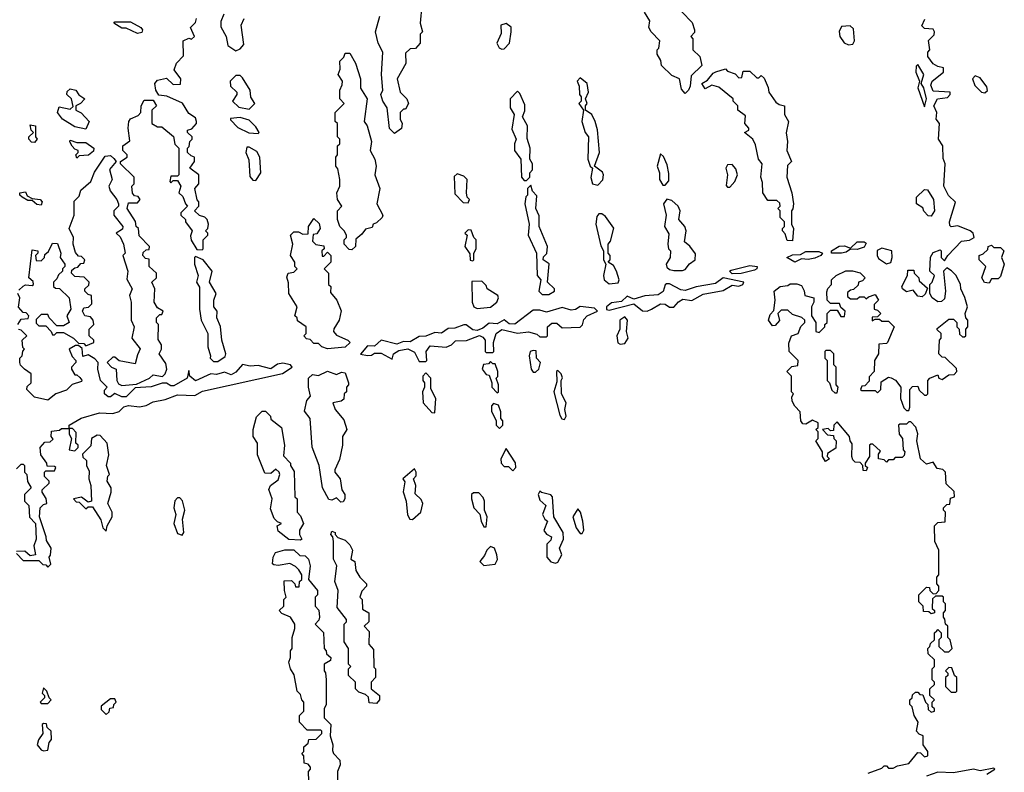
# Model space of a CAD drawing. Extents: x 2769579 to 2883812, y 684207 to 828660.
# Tile 210 of 256: x 2795389 to 2799792, y 759071 to 762440. Entities that reach past the tile are written whole.
import ezdxf

# ---------------------------------------------------------------- set-up
doc = ezdxf.new("R2010")
doc.units = 0

msp = doc.modelspace()

# ---------------------------------------------------------------- linework, layer by layer
at = {"layer": '0CON02XD'}
for points in [[(2797187.5, 762505), (2797180, 762425), (2797190, 762385), (2797180, 762375), (2797180, 762335), (2797158.3, 762311.7), (2797135, 762310), (2797115, 762290), (2797116.4, 762243.6), (2797077.5, 762175), (2797090, 762115), (2797120, 762085), (2797127.5, 762065), (2797115, 762040), (2797105, 762040), (2797090, 762025), (2797090, 761995), (2797100, 761975), (2797097, 761953), (2797065, 761930)], [(2798365, 762110), (2798348.3, 762128.3), (2798340, 762175), (2798305, 762190), (2798260, 762235), (2798257, 762257), (2798240, 762285), (2798240, 762305), (2798247, 762313), (2798252.5, 762345), (2798212.5, 762385), (2798203.3, 762405), (2798207.5, 762435), (2798183.9, 762473.9)], [(2798350, 762475), (2798397, 762427), (2798407.5, 762395), (2798407, 762383), (2798390, 762365), (2798400, 762355), (2798400, 762305), (2798430, 762275), (2798440, 762235), (2798391.7, 762188.3), (2798387, 762143), (2798380, 762125), (2798365, 762110)], [(2795555, 761280), (2795540, 761265), (2795540, 761245), (2795548.3, 761238.3), (2795567.5, 761237.5), (2795610, 761195), (2795617.5, 761145), (2795600, 761115), (2795610, 761085), (2795585, 761070), (2795555, 761070), (2795520, 761105), (2795515, 761120), (2795485, 761120), (2795461.7, 761098.3), (2795461.7, 761081.7), (2795475, 761070), (2795505, 761070), (2795530, 761045), (2795535, 761030), (2795545, 761030), (2795555, 761040), (2795585, 761040), (2795630, 761015), (2795651.7, 760991.7), (2795675, 760990), (2795685, 760980), (2795720, 760995), (2795720, 761005), (2795700, 761025), (2795700, 761055), (2795720, 761075), (2795717.5, 761095), (2795705, 761110), (2795680, 761115), (2795670, 761135), (2795675, 761150), (2795697, 761153), (2795711.7, 761168.3), (2795710, 761205), (2795695, 761210), (2795680, 761225), (2795680, 761235), (2795698.3, 761251.7), (2795700, 761265), (2795677, 761287), (2795635, 761290), (2795620, 761305), (2795621.7, 761318.3), (2795635, 761330), (2795648.3, 761331.7), (2795661.7, 761348.3), (2795675, 761350), (2795680, 761365), (2795665, 761380), (2795651.7, 761381.7), (2795638.3, 761398.3), (2795627.5, 761435), (2795630, 761465), (2795610, 761505), (2795632.5, 761565), (2795633, 761627), (2795655, 761650), (2795662.5, 761677.5), (2795707.5, 761715), (2795723, 761757), (2795770.7, 761829.3), (2795795, 761832.5), (2795809.3, 761819.3), (2795820, 761805), (2795790.7, 761769.3), (2795802.5, 761725), (2795787.5, 761695), (2795793.9, 761673.9), (2795822.5, 761635), (2795830, 761615), (2795830, 761605), (2795810, 761585), (2795810, 761565), (2795850, 761515), (2795848.3, 761501.7), (2795820, 761485), (2795838.3, 761468.3), (2795852.5, 761435), (2795860, 761395), (2795850, 761385), (2795872.5, 761315), (2795868.3, 761278.3), (2795892.5, 761235), (2795880, 761205), (2795887.5, 761175), (2795887.5, 761095), (2795900, 761065), (2795890, 761015), (2795927, 760967), (2795915, 760940), (2795905, 760900), (2795833, 760913), (2795815, 760930), (2795805, 760930), (2795780, 760905), (2795800, 760885), (2795820, 760875), (2795822.5, 760825), (2795830.7, 760810.7), (2795845, 760803.3), (2795911.7, 760808.3), (2795970, 760835), (2795985, 760850), (2796027, 760843), (2796040, 760855), (2796047.5, 760875), (2796041.7, 760901.7), (2796012.5, 760945), (2796022.5, 760965), (2796022.5, 760985), (2796008.3, 761008.3), (2796010, 761075), (2796000, 761085), (2796000, 761105), (2796015, 761120), (2796025, 761120), (2796030, 761135), (2796005, 761150), (2795990, 761175), (2795992.5, 761235), (2795980, 761265), (2796000, 761285), (2796000, 761305), (2795967.5, 761335), (2795968.3, 761368.3), (2795951.7, 761371.7), (2795940, 761385), (2795941.7, 761398.3), (2795955, 761410), (2795968.3, 761411.7), (2795970, 761425), (2795923, 761473), (2795920, 761505), (2795910, 761515), (2795907, 761537), (2795870, 761595), (2795875, 761620), (2795915, 761620), (2795927.5, 761635), (2795918.3, 761648.3), (2795901.7, 761651.7), (2795893, 761663), (2795890, 761695), (2795900, 761705), (2795900, 761735), (2795840, 761795), (2795840, 761805), (2795870, 761825), (2795870, 761835), (2795850, 761855), (2795850, 761875), (2795881.7, 761898.3), (2795873.3, 761955), (2795876.4, 761983.6), (2795883.6, 761996.4), (2795918.3, 762011.7), (2795930, 762025), (2795932.5, 762055), (2795945, 762080), (2795985, 762080), (2796000, 762055), (2795980, 762035), (2795980, 761975), (2796005, 761960), (2796025, 761960), (2796077, 761917), (2796083, 761883), (2796100, 761865), (2796100, 761745), (2796095, 761740), (2796065, 761740), (2796060, 761715), (2796065, 761710), (2796075, 761720), (2796095, 761720), (2796110, 761695), (2796100, 761665), (2796118.3, 761648.3), (2796130, 761615), (2796140, 761605), (2796110, 761575), (2796110, 761565), (2796130, 761545), (2796130, 761535), (2796160, 761495), (2796153, 761473), (2796155, 761452.5), (2796181.7, 761411.7), (2796205, 761410), (2796210, 761415), (2796210, 761455), (2796230, 761475), (2796230, 761485), (2796220, 761495), (2796230, 761505), (2796232.5, 761525), (2796227.5, 761545), (2796216.4, 761556.4), (2796193, 761563), (2796170, 761585), (2796190, 761605), (2796190, 761625), (2796183, 761633), (2796172.5, 761685), (2796190, 761705), (2796190, 761745), (2796150, 761775), (2796170, 761805), (2796170, 761825), (2796155, 761830), (2796140, 761845), (2796140, 761865), (2796147, 761873), (2796150, 761895), (2796160, 761905), (2796160, 761915), (2796140, 761935), (2796140, 761945), (2796158.3, 761951.7), (2796180, 761975), (2796180, 761985), (2796175, 762000), (2796145, 762020), (2796116.7, 762066.7), (2796047, 762097), (2796011.7, 762101.7), (2795997.5, 762125), (2795992.5, 762155), (2796005, 762170), (2796045, 762177.5), (2796075, 762150), (2796108.3, 762151.7), (2796110, 762175), (2796080, 762215), (2796090, 762245), (2796121.7, 762278.3), (2796120, 762345), (2796145, 762357.5), (2796157, 762353), (2796170, 762365), (2796152.5, 762405), (2796175, 762427.5), (2796180, 762445)], [(2795915, 762377.5), (2795865, 762402.5), (2795845, 762402.5), (2795810, 762425), (2795815, 762430), (2795885, 762430), (2795930, 762405), (2795937.5, 762395), (2795935, 762382.5), (2795915, 762377.5)], [(2796302.5, 762465), (2796288.3, 762431.7), (2796288.3, 762408.3), (2796312.5, 762365), (2796320, 762325), (2796355, 762300), (2796375, 762310), (2796391.7, 762328.3), (2796380, 762415), (2796392.5, 762445)], [(2797065, 761930), (2797043, 761953), (2797032.5, 762045), (2797013.3, 762075), (2797003.3, 762105), (2797012.5, 762125), (2797007.5, 762195), (2797012.5, 762295), (2796992.5, 762335), (2796980, 762385), (2797000, 762455)], [(2797545, 762307.5), (2797555, 762310), (2797580, 762335), (2797587.5, 762385), (2797587, 762407), (2797565, 762422.5), (2797540, 762415), (2797541.7, 762378.3), (2797523.3, 762335), (2797533.6, 762313.6), (2797545, 762307.5)], [(2799470, 762165), (2799520, 762205), (2799520, 762225), (2799495, 762230), (2799475, 762242.5), (2799450, 762275), (2799450, 762295), (2799460, 762305), (2799453, 762347), (2799478.3, 762371.7), (2799480, 762385), (2799475, 762397.5), (2799435, 762400), (2799423, 762413), (2799437, 762443)], [(2799095, 762327.5), (2799115, 762330), (2799122.5, 762345), (2799118.3, 762398.3), (2799103, 762413), (2799065, 762410), (2799053.6, 762386.4), (2799056.7, 762365), (2799076.4, 762336.4), (2799095, 762327.5)], [(2796875, 761410), (2796861.7, 761411.7), (2796840, 761435), (2796840, 761455), (2796850, 761465), (2796850, 761475), (2796840, 761495), (2796820, 761515), (2796810, 761545), (2796810, 761585), (2796830, 761605), (2796810, 761635), (2796807.5, 761665), (2796820, 761695), (2796820, 761725), (2796811.7, 761771.7), (2796802.5, 761785), (2796802.5, 761825), (2796810, 761835), (2796810, 761875), (2796820, 761885), (2796820, 761905), (2796810, 761915), (2796810, 761975), (2796800, 761985), (2796800, 762025), (2796840, 762065), (2796820, 762085), (2796820, 762125), (2796831.7, 762148.3), (2796832.5, 762165), (2796812.5, 762195), (2796821.7, 762218.3), (2796820, 762255), (2796838.3, 762271.7), (2796845, 762290), (2796865, 762290), (2796890, 762245), (2796912.5, 762175), (2796913, 762133), (2796942.5, 762085), (2796930, 761985), (2796942.5, 761965), (2796962.5, 761895), (2796956.7, 761855), (2796976.7, 761815), (2796982.5, 761785), (2796976.7, 761745), (2797000, 761685), (2796986.7, 761615), (2797012.5, 761565), (2797010, 761555), (2796985, 761530), (2796970, 761525), (2796965, 761510), (2796935, 761502.5), (2796919.3, 761480.7), (2796891.7, 761458.3), (2796890, 761425), (2796875, 761410)], [(2798845, 761450), (2798821.7, 761451.7), (2798811.7, 761481.7), (2798800, 761495), (2798800, 761505), (2798810, 761515), (2798810, 761535), (2798790, 761555), (2798790, 761585), (2798780, 761595), (2798790, 761605), (2798788.3, 761618.3), (2798775, 761630), (2798735, 761630), (2798712.5, 761665), (2798711.7, 761711.7), (2798703.3, 761735), (2798710, 761795), (2798692.5, 761815), (2798679.3, 761879.3), (2798667.5, 761905), (2798630, 761935), (2798650, 761945), (2798650, 761955), (2798632.5, 761975), (2798635, 762010), (2798600, 762035), (2798600, 762055), (2798580, 762075), (2798580, 762085), (2798515, 762137.5), (2798485, 762147.5), (2798455, 762130), (2798440, 762155), (2798465, 762170), (2798490, 762200), (2798503, 762207), (2798545, 762220), (2798555, 762210), (2798588.3, 762198.3), (2798605, 762180), (2798618.3, 762181.7), (2798625, 762210), (2798655, 762210), (2798685, 762180), (2798695, 762180), (2798705, 762190), (2798718.3, 762178.3), (2798737, 762137), (2798740, 762115), (2798770.7, 762070.7), (2798785, 762060), (2798810, 762055), (2798810, 762015), (2798827.5, 761985), (2798817, 761933), (2798823.3, 761895), (2798820, 761855), (2798840, 761805), (2798823, 761787), (2798820, 761735), (2798842.5, 761665), (2798850, 761615), (2798847, 761593), (2798840, 761585), (2798840, 761525), (2798850, 761505), (2798845, 761450)], [(2799435, 762050), (2799443.8, 762085), (2799432, 762135), (2799420, 762155), (2799432, 762195), (2799405, 762240), (2799398.3, 762231.7), (2799396.2, 762205), (2799413.3, 762165), (2799406.2, 762135), (2799435, 762050)], [(2796415, 762040), (2796440, 762065), (2796423, 762093), (2796420, 762125), (2796385, 762180), (2796375, 762190), (2796355, 762190), (2796330, 762165), (2796331.7, 762141.7), (2796360, 762115), (2796360, 762105), (2796340, 762075), (2796368.3, 762048.3), (2796415, 762040)], [(2797975, 761700), (2797997, 761723), (2798000, 761745), (2797995, 761757.5), (2797960, 761785), (2797982.5, 761845), (2797973.6, 761946.4), (2797963.3, 761985), (2797947.5, 762015), (2797920, 762035), (2797920, 762055), (2797927.5, 762065), (2797920, 762085), (2797932.5, 762115), (2797927.5, 762155), (2797895, 762180), (2797882.5, 762165), (2797891.7, 762141.7), (2797892.5, 762105), (2797900, 762095), (2797900, 762075), (2797890, 762065), (2797910, 762035), (2797903.6, 761983.6), (2797917.5, 761935), (2797932.5, 761915), (2797930, 761815), (2797940, 761785), (2797950, 761775), (2797943.3, 761733.3), (2797950, 761705), (2797975, 761700)], [(2799183, 759067), (2799245, 759090), (2799255, 759100), (2799265, 759100), (2799275, 759090), (2799295, 759090), (2799315, 759100), (2799365, 759110), (2799405, 759160), (2799418.3, 759158.3), (2799435, 759140), (2799450, 759145), (2799450, 759165), (2799430, 759195), (2799430, 759235), (2799411.7, 759241.7), (2799400, 759255), (2799407.5, 759295), (2799390, 759325), (2799380, 759365), (2799370, 759375), (2799370, 759395), (2799380, 759405), (2799381.7, 759418.3), (2799395, 759430), (2799405, 759430), (2799415, 759420), (2799428.3, 759418.3), (2799440, 759385), (2799450, 759375), (2799451.7, 759351.7), (2799465, 759340), (2799480, 759345), (2799480, 759355), (2799470, 759365), (2799470, 759385), (2799480, 759395), (2799460, 759415), (2799460, 759445), (2799480, 759465), (2799480, 759475), (2799470, 759485), (2799470, 759535), (2799480, 759545), (2799480, 759575), (2799451.7, 759601.7), (2799450, 759625), (2799460, 759635), (2799461.7, 759648.3), (2799480, 759665), (2799480, 759695), (2799490, 759705), (2799495, 759710), (2799510, 759695), (2799510, 759675), (2799500, 759665), (2799500, 759635), (2799525, 759610), (2799545, 759610), (2799560, 759625), (2799550, 759665), (2799540, 759675), (2799540, 759725), (2799530, 759735), (2799527, 759757), (2799520, 759765), (2799520, 759785), (2799530, 759795), (2799530, 759825), (2799520, 759835), (2799520, 759855), (2799515, 759860), (2799485, 759860), (2799471.7, 759848.3), (2799470, 759805), (2799480, 759795), (2799480, 759785), (2799465, 759780), (2799455, 759790), (2799431.7, 759791.7), (2799430, 759815), (2799410, 759835), (2799410, 759865), (2799445, 759900), (2799458.3, 759898.3), (2799460, 759885), (2799475, 759870), (2799488.3, 759871.7), (2799500, 759885), (2799500, 759905), (2799490, 759915), (2799490, 759945), (2799500, 759955), (2799500, 760065), (2799482.5, 760105), (2799480, 760175), (2799495, 760190), (2799528.3, 760191.7), (2799530, 760235), (2799520, 760245), (2799520, 760255), (2799535, 760270), (2799548.3, 760271.7), (2799551.7, 760298.3), (2799570, 760305), (2799568.3, 760328.3), (2799533, 760363), (2799530, 760415), (2799517, 760427), (2799491.7, 760431.7), (2799475, 760460), (2799445, 760450), (2799417.5, 760475), (2799401.2, 760555), (2799406.4, 760586.4), (2799396.1, 760616.1), (2799375, 760640), (2799365, 760640), (2799355, 760630), (2799325, 760630), (2799320, 760625), (2799322.5, 760585), (2799336.7, 760565), (2799340, 760515), (2799347.5, 760505), (2799345, 760490), (2799335, 760480), (2799305, 760480), (2799295, 760470), (2799275, 760470), (2799265, 760460), (2799255, 760470), (2799230, 760475), (2799230, 760495), (2799238.3, 760508.3), (2799205, 760540), (2799195, 760540), (2799190, 760535), (2799190, 760485), (2799170, 760455), (2799170, 760445), (2799180, 760435), (2799175, 760420), (2799161.7, 760421.7), (2799160, 760445), (2799148.3, 760458.3), (2799125, 760460), (2799115, 760470), (2799110, 760485), (2799111.7, 760541.7), (2799102.5, 760555), (2799100, 760575), (2799045, 760640), (2799030, 760625), (2799028.3, 760601.7), (2799015, 760600), (2799005, 760610), (2798980, 760605), (2799001.7, 760581.7), (2799028.3, 760578.3), (2799030, 760565), (2799040, 760555), (2799038.3, 760521.7), (2799001.7, 760498.3), (2799000, 760485), (2799010, 760475), (2798993, 760463), (2798980, 760485), (2798980, 760505), (2798950, 760555), (2798960, 760565), (2798960, 760595), (2798950, 760605), (2798960, 760615), (2798960, 760635), (2798935, 760647.5), (2798905, 760630), (2798891.7, 760631.7), (2798882.5, 760645), (2798880, 760685), (2798855, 760710), (2798843, 760733), (2798841.7, 760751.7), (2798850, 760765), (2798840, 760775), (2798840, 760845), (2798820, 760865), (2798841.7, 760888.3), (2798868.3, 760891.7), (2798870, 760915), (2798830, 760955), (2798828.3, 760991.7), (2798840, 761025), (2798870, 761035), (2798883, 761067), (2798900, 761085), (2798900, 761095), (2798887, 761107), (2798845, 761120), (2798825, 761140), (2798795, 761140), (2798780, 761125), (2798787, 761093), (2798768.3, 761071.7), (2798755, 761070), (2798737.5, 761095), (2798745, 761120), (2798761.7, 761138.3), (2798767.5, 761185), (2798762.5, 761225), (2798790, 761245), (2798825, 761250), (2798835, 761257.5), (2798865, 761257.5), (2798885, 761250), (2798897, 761227), (2798900, 761205), (2798940, 761195), (2798940, 761175), (2798930, 761155), (2798930, 761115), (2798950, 761085), (2798950, 761045), (2798965, 761040), (2798990, 761065), (2798990, 761075), (2799000, 761085), (2799000, 761125), (2799015, 761140), (2799045, 761140), (2799061.7, 761111.7), (2799078.3, 761111.7), (2799080, 761135), (2799061.7, 761151.7), (2799055, 761170), (2799015, 761170), (2799000, 761185), (2798998.3, 761221.7), (2799003, 761237), (2799020, 761255), (2799020, 761275), (2799040, 761295), (2799083.6, 761316.4), (2799113.6, 761316.4), (2799147.5, 761307.5), (2799170, 761285), (2799158.3, 761271.7), (2799140, 761265), (2799138.3, 761251.7), (2799118.3, 761231.7), (2799105, 761230), (2799091.7, 761218.3), (2799091.7, 761201.7), (2799105, 761190), (2799135, 761190), (2799145, 761200), (2799165, 761200), (2799175, 761190), (2799185, 761200), (2799215, 761210), (2799230, 761185), (2799210, 761165), (2799210, 761145), (2799225, 761140), (2799240, 761125), (2799225, 761110), (2799201.7, 761108.3), (2799201.7, 761091.7), (2799215, 761100), (2799235, 761100), (2799245, 761090), (2799275, 761090), (2799300, 761065), (2799270, 760995), (2799265, 760990), (2799231.7, 760988.3), (2799230, 760945), (2799212.5, 760915), (2799210, 760865), (2799188.3, 760841.7), (2799188.3, 760821.7), (2799168.3, 760801.7), (2799155, 760800), (2799150, 760785), (2799155, 760780), (2799215, 760780), (2799225, 760770), (2799240, 760785), (2799241.7, 760818.3), (2799275, 760840), (2799287, 760837), (2799306.4, 760826.4), (2799330, 760795), (2799327.5, 760745), (2799343, 760703), (2799355, 760690), (2799365, 760690), (2799370, 760705), (2799370, 760785), (2799381.7, 760798.3), (2799405, 760800), (2799411.7, 760781.7), (2799435, 760760), (2799445, 760760), (2799450, 760765), (2799450, 760825), (2799460, 760835), (2799495, 760850), (2799500, 760835), (2799515, 760830), (2799545, 760850), (2799568.3, 760851.7), (2799580, 760865), (2799578.3, 760878.3), (2799528.3, 760928.3), (2799515, 760930), (2799500, 760945), (2799502.5, 761005), (2799510, 761015), (2799510, 761035), (2799491.7, 761051.7), (2799491.7, 761058.3), (2799545, 761100), (2799565, 761100), (2799580, 761085), (2799580, 761065), (2799590, 761055), (2799591.7, 761031.7), (2799605, 761020), (2799615, 761020), (2799620, 761025), (2799620, 761055), (2799630, 761065), (2799630, 761095), (2799620, 761105), (2799617.5, 761125), (2799627.5, 761155), (2799616.4, 761196.4), (2799597.5, 761235), (2799596.7, 761256.7), (2799576.1, 761296.1), (2799556.4, 761316.4), (2799535, 761330), (2799520, 761315), (2799530, 761225), (2799525, 761190), (2799511.7, 761178.3), (2799495, 761177.5), (2799470, 761195), (2799460, 761215), (2799460, 761255), (2799470, 761265), (2799480, 761295), (2799460, 761315), (2799463, 761377), (2799475, 761397.5), (2799505, 761410), (2799510, 761405), (2799510, 761375), (2799525, 761360), (2799540, 761385), (2799600.7, 761449.3), (2799636.4, 761453.6), (2799657.5, 761465), (2799652.5, 761485), (2799640, 761495), (2799585, 761516.7), (2799555, 761513.3), (2799548.3, 761518.3), (2799547.5, 761535), (2799573.6, 761623.6), (2799542.7, 761652.7), (2799522, 761695), (2799527.5, 761795), (2799518.3, 761818.3), (2799517.5, 761875), (2799497.5, 761905), (2799502.5, 761975), (2799487.5, 761995), (2799490, 762025), (2799477.5, 762055), (2799493.6, 762086.4), (2799538.3, 762091.7), (2799550, 762105), (2799550, 762115), (2799475, 762120), (2799463.6, 762146.4), (2799470, 762165)], [(2799705, 762112.5), (2799717, 762123), (2799715, 762140), (2799685, 762180), (2799661.7, 762188.3), (2799650, 762175), (2799660, 762145), (2799690, 762115), (2799705, 762112.5)], [(2795685, 761950), (2795635, 761960), (2795580, 761995), (2795557.5, 762025), (2795565, 762050), (2795615, 762040), (2795628.3, 762051.7), (2795620, 762085), (2795600, 762105), (2795601.7, 762118.3), (2795615, 762130), (2795640, 762125), (2795653.6, 762103.6), (2795680, 762085), (2795660, 762065), (2795640, 762055), (2795640, 762035), (2795663, 762023), (2795700, 761985), (2795685, 761950)], [(2797655, 761720), (2797670, 761735), (2797670, 761755), (2797681.7, 761768.3), (2797682.5, 761795), (2797670, 761815), (2797672.5, 761865), (2797658.3, 761908.3), (2797660, 761965), (2797637.5, 762005), (2797648.3, 762031.7), (2797648.3, 762058.3), (2797625, 762110), (2797615, 762120), (2797582.5, 762085), (2797582.5, 762045), (2797600, 762015), (2797589.3, 761949.3), (2797610, 761905), (2797602.5, 761885), (2797602.5, 761855), (2797630, 761815), (2797632.5, 761735), (2797645, 761720), (2797655, 761720)], [(2796455, 761930), (2796460, 761935), (2796445, 761960), (2796415, 761990), (2796375, 762002.5), (2796331.7, 761998.3), (2796331.7, 761991.7), (2796365, 761957.5), (2796413, 761933), (2796455, 761930)], [(2795455, 761890), (2795441.7, 761891.7), (2795430, 761905), (2795430, 761915), (2795450, 761935), (2795440, 761945), (2795435, 761970), (2795460, 761965), (2795460, 761915), (2795467.5, 761905), (2795455, 761890)], [(2795645, 761820), (2795640, 761835), (2795650, 761845), (2795650, 761855), (2795635, 761860), (2795623.6, 761873.6), (2795613, 761893), (2795615, 761900), (2795645, 761890), (2795685, 761890), (2795720, 761865), (2795718.3, 761851.7), (2795697, 761833), (2795655, 761830), (2795645, 761820)], [(2796445, 761720), (2796467.5, 761755), (2796462.5, 761825), (2796449.3, 761849.3), (2796415, 761870), (2796405, 761870), (2796400, 761845), (2796413, 761813), (2796418.3, 761738.3), (2796431.7, 761721.7), (2796445, 761720)], [(2798275, 761700), (2798291.7, 761718.3), (2798291.7, 761751.7), (2798285, 761790), (2798268.3, 761828.3), (2798255, 761840), (2798240, 761785), (2798250, 761755), (2798250, 761725), (2798265, 761700), (2798275, 761700)], [(2798565, 761690), (2798587.5, 761715), (2798598.8, 761745), (2798591.7, 761771.7), (2798575, 761792.5), (2798555, 761790), (2798547.5, 761775), (2798553.8, 761745), (2798548.3, 761698.3), (2798555, 761690), (2798565, 761690)], [(2797395, 761620), (2797400, 761635), (2797390, 761645), (2797387.5, 761665), (2797390, 761725), (2797375, 761740), (2797345, 761750), (2797332.5, 761737.5), (2797335, 761660), (2797371.7, 761621.7), (2797395, 761620)], [(2797755, 761210), (2797780, 761225), (2797780, 761235), (2797750, 761265), (2797757, 761347), (2797730, 761365), (2797731.7, 761378.3), (2797747, 761393), (2797750, 761425), (2797712.5, 761515), (2797711.7, 761561.7), (2797697.5, 761595), (2797701.7, 761651.7), (2797681.7, 761671.7), (2797675, 761700), (2797660, 761685), (2797660, 761655), (2797653, 761647), (2797647.5, 761615), (2797667.5, 761525), (2797662.5, 761475), (2797700, 761395), (2797702.5, 761295), (2797720, 761275), (2797710, 761225), (2797725, 761210), (2797755, 761210)], [(2799465, 761560), (2799451.7, 761561.7), (2799433, 761583), (2799428.3, 761598.3), (2799400, 761615), (2799400, 761645), (2799435, 761680), (2799448.3, 761678.3), (2799476, 761635), (2799480, 761585), (2799465, 761560)], [(2795485, 761610), (2795465, 761612.5), (2795445, 761630), (2795425, 761630), (2795400, 761645), (2795390, 761655), (2795390, 761665), (2795415, 761670), (2795421.7, 761651.7), (2795445, 761640), (2795480, 761635), (2795490, 761625), (2795485, 761610)], [(2798353, 761317), (2798365, 761322.5), (2798385, 761347.5), (2798410, 761365), (2798411.7, 761391.7), (2798386.4, 761426.4), (2798362.5, 761445), (2798370, 761495), (2798363.6, 761513.6), (2798337.5, 761545), (2798342.5, 761585), (2798333.3, 761605), (2798305, 761630), (2798283, 761637), (2798267.5, 761615), (2798280, 761565), (2798272.5, 761515), (2798291.7, 761481.7), (2798287.5, 761435), (2798290, 761415), (2798300, 761405), (2798297.5, 761375), (2798280, 761345), (2798283, 761333), (2798295, 761322.5), (2798315, 761317.5), (2798353, 761317)], [(2796765, 760966.2), (2796740, 760975), (2796725, 760990), (2796705, 760990), (2796688.3, 761008.3), (2796671.7, 761011.7), (2796660, 761025), (2796670, 761035), (2796670, 761065), (2796631.7, 761091.7), (2796630, 761105), (2796620, 761115), (2796630, 761155), (2796592.5, 761215), (2796591.7, 761261.7), (2796583, 761287), (2796590, 761305), (2796615, 761310), (2796630, 761325), (2796620, 761335), (2796620, 761355), (2796600, 761385), (2796610, 761435), (2796600, 761475), (2796615, 761490), (2796635, 761490), (2796655, 761480), (2796678.3, 761481.7), (2796680, 761515), (2796705, 761550), (2796728.3, 761528.3), (2796732.5, 761505), (2796718.3, 761481.7), (2796701.7, 761478.3), (2796698.3, 761448.3), (2796713, 761433), (2796748.3, 761428.3), (2796750, 761415), (2796740, 761405), (2796741.7, 761381.7), (2796748.3, 761381.7), (2796765, 761400), (2796780, 761385), (2796780, 761355), (2796750, 761325), (2796770, 761305), (2796770, 761255), (2796780, 761245), (2796778.3, 761218.3), (2796807.5, 761185), (2796826.4, 761136.4), (2796817.5, 761095), (2796793.3, 761056.7), (2796792.5, 761045), (2796805, 761027.5), (2796856.1, 761006.1), (2796867.5, 760995), (2796845, 760974.2), (2796765, 760966.2)], [(2798025, 761257.5), (2798065, 761262.5), (2798070, 761275), (2798057.5, 761315), (2798045, 761340), (2798020, 761355), (2798030, 761365), (2798030, 761385), (2798020, 761395), (2798020, 761435), (2798031.7, 761448.3), (2798046.4, 761506.4), (2798009.3, 761559.3), (2797991.7, 761571.7), (2797978.3, 761571.7), (2797970.7, 761559.3), (2797966.2, 761525), (2797988.3, 761428.3), (2798000, 761405), (2798000, 761365), (2798010, 761345), (2798000, 761295), (2798002.5, 761275), (2798025, 761257.5)], [(2797415, 761360), (2797420, 761365), (2797420, 761395), (2797430, 761415), (2797430, 761455), (2797420, 761465), (2797408.3, 761498.3), (2797395, 761500), (2797380, 761485), (2797390, 761475), (2797380, 761425), (2797401.7, 761391.7), (2797403, 761363), (2797415, 761360)], [(2795385, 761230), (2795405, 761247.5), (2795415, 761252.5), (2795445, 761250), (2795450, 761255), (2795448.3, 761268.3), (2795430, 761285), (2795445, 761410), (2795470, 761405), (2795470, 761395), (2795460, 761385), (2795461.7, 761361.7), (2795485, 761360), (2795500, 761375), (2795501.7, 761388.3), (2795517, 761403), (2795535, 761440), (2795558.3, 761438.3), (2795572.5, 761395), (2795570, 761375), (2795590, 761345), (2795590, 761335), (2795580, 761325), (2795580, 761315), (2795561.7, 761298.3), (2795555, 761280)], [(2799065, 761394.2), (2799020, 761395), (2799020, 761405), (2799054.4, 761425.6), (2799077.3, 761427.3), (2799105, 761417.5), (2799134.2, 761445.8), (2799165.9, 761445.9), (2799175, 761440), (2799165, 761422.5), (2799135, 761412), (2799105, 761412.5), (2799085, 761398.8), (2799065, 761394.2)], [(2799265, 761346.7), (2799285, 761353.8), (2799291.2, 761375), (2799290, 761405), (2799245, 761416.7), (2799223.6, 761406.4), (2799223.3, 761385), (2799230.5, 761370.5), (2799265, 761346.7)], [(2799725, 761260), (2799703.6, 761263.6), (2799692.5, 761285), (2799710, 761335), (2799680, 761365), (2799680, 761385), (2799698.3, 761391.7), (2799718.3, 761411.7), (2799720, 761425), (2799735, 761430), (2799745, 761420), (2799775, 761420), (2799790, 761405), (2799780, 761375), (2799792.5, 761345), (2799775, 761290), (2799765, 761280), (2799735, 761280), (2799725, 761260)], [(2796275, 760910), (2796308.3, 760931.7), (2796310, 760945), (2796292.5, 761005), (2796286.4, 761066.4), (2796270, 761105), (2796272.5, 761135), (2796257.5, 761155), (2796257.5, 761185), (2796267.5, 761215), (2796237.5, 761265), (2796250, 761315), (2796210, 761365), (2796175, 761380), (2796170, 761375), (2796170, 761345), (2796187.5, 761295), (2796180, 761265), (2796193, 761243), (2796192.5, 761145), (2796200, 761095), (2796230, 761035), (2796230, 760975), (2796242.5, 760935), (2796240, 760925), (2796255, 760910), (2796275, 760910)], [(2798855, 761354), (2798820, 761375), (2798845, 761387.5), (2798881.7, 761388.3), (2798905, 761402.5), (2798963, 761403), (2798980, 761395), (2798972.5, 761385), (2798945, 761372), (2798915, 761366.2), (2798885, 761370), (2798855, 761354)], [(2798575, 761302), (2798563.3, 761315), (2798570.5, 761319.5), (2798655, 761340), (2798686.7, 761335), (2798686.2, 761325), (2798675, 761318.8), (2798615, 761304.2), (2798575, 761302)], [(2798195, 761136), (2798215, 761143.8), (2798255, 761168.8), (2798275, 761166.2), (2798295, 761153.3), (2798315, 761152.5), (2798335, 761176.7), (2798355, 761188.8), (2798395, 761182.5), (2798445, 761211.2), (2798535, 761227.5), (2798575, 761251.2), (2798605, 761246.7), (2798622.5, 761255), (2798627.5, 761265), (2798535, 761283.8), (2798500.8, 761259.2), (2798415, 761244.2), (2798365, 761227.1), (2798345, 761230.8), (2798295, 761258), (2798282, 761258), (2798275, 761252.5), (2798266.5, 761223.5), (2798245, 761208.1), (2798185, 761204), (2798135, 761188.8), (2798105, 761202.5), (2798080.7, 761179.3), (2798035, 761173.3), (2798013.3, 761155), (2798013.3, 761143.3), (2798025, 761140), (2798135, 761167.5), (2798175, 761136.7), (2798195, 761136)], [(2799425, 761200), (2799405, 761202.5), (2799385, 761230), (2799355, 761222.5), (2799337.5, 761235), (2799333.6, 761246.4), (2799360, 761295), (2799361.7, 761318.3), (2799388.3, 761318.3), (2799390, 761305), (2799410, 761285), (2799411.7, 761271.7), (2799448.3, 761238.3), (2799438.3, 761211.7), (2799425, 761200)], [(2797435, 761147.5), (2797495, 761153.3), (2797522.5, 761175), (2797530, 761195), (2797527.5, 761205), (2797480, 761235), (2797475, 761250), (2797455, 761270), (2797411.7, 761268.3), (2797412.5, 761175), (2797420, 761155), (2797435, 761147.5)], [(2795380, 761075), (2795395, 761100), (2795427, 761103), (2795430, 761115), (2795418.3, 761128.3), (2795405, 761130), (2795383.3, 761153.3), (2795390, 761195), (2795380, 761215)], [(2797205, 760910), (2797210, 760915), (2797206.7, 760955), (2797225, 760980), (2797296.4, 760973.6), (2797320, 760985), (2797337.5, 761002.5), (2797386.4, 761003.6), (2797445, 761026.7), (2797459.5, 761019.5), (2797470, 761005), (2797470, 760955), (2797475, 760950), (2797505, 760950), (2797510, 760955), (2797507.5, 760995), (2797520, 761035), (2797545, 761053.3), (2797615, 761037.5), (2797665, 761042.5), (2797701.7, 761031.7), (2797715, 761020), (2797745, 761020), (2797750, 761025), (2797750, 761065), (2797768.3, 761081.7), (2797791.7, 761081.7), (2797815, 761060), (2797895, 761063.3), (2797905.9, 761074.1), (2797911.7, 761098.3), (2797926.2, 761113.8), (2797972.5, 761135), (2797959.5, 761149.5), (2797895, 761156.2), (2797875, 761143.3), (2797855, 761140), (2797815, 761151.2), (2797745, 761130.8), (2797715, 761140), (2797685, 761140), (2797602.7, 761077.3), (2797578, 761078), (2797555, 761096.7), (2797525, 761078.8), (2797488.3, 761081.7), (2797460.5, 761059.5), (2797435, 761048.8), (2797415, 761051.2), (2797385, 761073.8), (2797375, 761073.8), (2797335, 761058.8), (2797305, 761057.5), (2797275, 761036.2), (2797245, 761040), (2797205, 761023.3), (2797175, 761021.2), (2797135, 760998.8), (2797105, 761000), (2797075, 760988), (2797005, 761006.2), (2796975, 760978.8), (2796945, 760980), (2796913, 760943), (2796945, 760936.7), (2796961.7, 760938.3), (2796975, 760947.5), (2797005, 760946.7), (2797055, 760920), (2797060, 760945), (2797085, 760960), (2797125, 760966.7), (2797155, 760952.5), (2797175, 760910), (2797205, 760910)], [(2798075, 760987.5), (2798095, 760990), (2798110, 761015), (2798102.5, 761045), (2798107.5, 761095), (2798095, 761110), (2798072.5, 761095), (2798073.3, 761055), (2798060, 761025), (2798063.6, 760993.6), (2798075, 760987.5)], [(2795375, 760050), (2795405, 760020), (2795475, 760020), (2795491.7, 760001.7), (2795505, 760000), (2795515, 759990), (2795527.5, 760002.5), (2795520, 760035), (2795527, 760043), (2795530, 760075), (2795508.3, 760108.3), (2795507.5, 760125), (2795477.5, 760215), (2795480, 760255), (2795495, 760270), (2795510, 760275), (2795507, 760297), (2795490, 760325), (2795490, 760335), (2795520, 760365), (2795520, 760375), (2795500, 760395), (2795500, 760415), (2795505, 760420), (2795545, 760420), (2795550, 760435), (2795545, 760440), (2795511.7, 760441.7), (2795510, 760455), (2795483, 760493), (2795480, 760525), (2795501.7, 760548.3), (2795525, 760550), (2795538.3, 760561.7), (2795530, 760575), (2795531.7, 760598.3), (2795567, 760603), (2795575, 760610), (2795610, 760610), (2795610, 760585), (2795620, 760565), (2795610, 760515), (2795635, 760510), (2795650, 760525), (2795650, 760535), (2795640, 760545), (2795641.7, 760591.7), (2795625, 760610), (2795610, 760610), (2795610, 760625), (2795663.6, 760656.4), (2795745, 760680), (2795805, 760676.7), (2795833.6, 760686.4), (2795855, 760706.7), (2795875, 760713.8), (2795925, 760707.5), (2795955, 760712.5), (2795985, 760730), (2796039.3, 760740.7), (2796095, 760761.2), (2796171.7, 760758.3), (2796206.7, 760776.7), (2796563.6, 760856.4), (2796607.5, 760885), (2796600, 760895), (2796565, 760902.5), (2796542.1, 760897.9), (2796512.3, 760877.7), (2796455, 760891.9), (2796419.5, 760889.5), (2796385, 760896.7), (2796355, 760862), (2796335, 760850.8), (2796305, 760862), (2796268.8, 760851.2), (2796244.1, 760854.1), (2796175, 760824.2), (2796150, 760845), (2796145, 760870), (2796137.5, 760835), (2796078.8, 760801.2), (2796065, 760800.8), (2796045, 760813.3), (2796026.4, 760813.6), (2795977, 760797), (2795905, 760792.5), (2795865, 760752.5), (2795845, 760752.5), (2795815, 760767.5), (2795795, 760751.2), (2795785, 760751.2), (2795767.5, 760765), (2795768.3, 760781.7), (2795780, 760795), (2795750, 760825), (2795737.5, 760875), (2795740, 760905), (2795725, 760922.5), (2795695, 760940), (2795671.7, 760931.7), (2795668.3, 760968.3), (2795651.7, 760981.7), (2795638.3, 760981.7), (2795610, 760965), (2795623, 760933), (2795640, 760915), (2795640, 760905), (2795620, 760885), (2795620, 760875), (2795635, 760850), (2795645, 760850), (2795658.3, 760838.3), (2795667, 760827), (2795665, 760820), (2795623, 760807), (2795598.3, 760781.7), (2795550, 760765), (2795515, 760737.5), (2795455, 760750), (2795420, 760785), (2795421.7, 760798.3), (2795440, 760815), (2795440, 760855), (2795410, 760875), (2795393, 760893), (2795390, 760905), (2795390, 760925), (2795400, 760935), (2795403, 760957), (2795410, 760965), (2795403, 760973), (2795400, 761005), (2795420, 761025), (2795395, 761050), (2795383.6, 761053.6)], [(2797695, 760862.5), (2797710, 760875), (2797717.5, 760905), (2797700, 760925), (2797698.3, 760958.3), (2797685, 760960), (2797672.5, 760955), (2797667.5, 760935), (2797676.7, 760875), (2797685, 760862.5), (2797695, 760862.5)], [(2799045, 760770), (2799050, 760795), (2799040, 760805), (2799040, 760885), (2799030, 760895), (2799030, 760945), (2799015, 760960), (2798995, 760960), (2798990, 760955), (2798990, 760925), (2799000, 760915), (2799000, 760825), (2799010, 760815), (2799021.7, 760781.7), (2799035, 760770), (2799045, 760770)], [(2797525, 760770), (2797530, 760775), (2797530, 760805), (2797520, 760835), (2797527, 760843), (2797527.5, 760865), (2797515, 760900), (2797505, 760900), (2797495, 760910), (2797485, 760900), (2797463.6, 760896.4), (2797457.5, 760875), (2797475, 760852.5), (2797488.3, 760848.3), (2797500, 760815), (2797500, 760795), (2797525, 760770)], [(2796825, 760280), (2796805, 760300), (2796785, 760290), (2796771.7, 760291.7), (2796742.5, 760345), (2796727.5, 760445), (2796697, 760527), (2796687.5, 760655), (2796663, 760687), (2796672.5, 760735), (2796690, 760755), (2796680, 760795), (2796680, 760835), (2796698.3, 760851.7), (2796725, 760847.5), (2796765, 760866.7), (2796805, 760852.5), (2796828.3, 760861.7), (2796845, 760860), (2796860, 760815), (2796860, 760805), (2796850, 760795), (2796850, 760775), (2796840, 760765), (2796838.3, 760741.7), (2796827, 760733), (2796790, 760725), (2796800, 760695), (2796838.3, 760648.3), (2796852.5, 760605), (2796832.5, 760575), (2796832.5, 760535), (2796819.3, 760470.7), (2796797.5, 760425), (2796797.5, 760415), (2796822.5, 760385), (2796830, 760335), (2796842.5, 760315), (2796842.5, 760295), (2796835, 760282.5), (2796825, 760280)], [(2797245, 760680), (2797250, 760745), (2797228.3, 760788.3), (2797227.5, 760835), (2797205, 760860), (2797192.5, 760845), (2797192.5, 760825), (2797200, 760815), (2797200, 760795), (2797190, 760775), (2797193.3, 760725), (2797231.7, 760681.7), (2797245, 760680)], [(2797825, 760650), (2797832.5, 760665), (2797827.5, 760695), (2797832.5, 760725), (2797812.5, 760765), (2797810, 760825), (2797817, 760837), (2797810, 760855), (2797795, 760870), (2797790, 760865), (2797791.7, 760818.3), (2797777.5, 760775), (2797805, 760670), (2797813.6, 760653.6), (2797825, 760650)], [(2797535, 760610), (2797550, 760625), (2797550, 760645), (2797540, 760655), (2797540, 760685), (2797530, 760715), (2797508.3, 760721.7), (2797498.3, 760711.7), (2797498.3, 760688.3), (2797520, 760645), (2797520, 760625), (2797535, 760610)], [(2796645, 760110), (2796593, 760113), (2796545, 760150), (2796540, 760175), (2796560, 760185), (2796541.7, 760191.7), (2796527, 760207), (2796510.7, 760250.7), (2796517.5, 760295), (2796503, 760337), (2796510, 760355), (2796545, 760380), (2796552.5, 760405), (2796550, 760415), (2796535, 760427.5), (2796511.7, 760408.3), (2796485, 760410), (2796453, 760493), (2796452.5, 760545), (2796432.5, 760575), (2796432.5, 760605), (2796448.3, 760661.7), (2796473, 760687), (2796488.3, 760688.3), (2796510, 760665), (2796511.7, 760651.7), (2796560, 760615), (2796572.5, 760535), (2796568.3, 760488.3), (2796600, 760455), (2796600, 760445), (2796617, 760417), (2796620, 760305), (2796630, 760295), (2796630, 760235), (2796645, 760220), (2796657.5, 760185), (2796640, 760155), (2796640, 760135), (2796650, 760115), (2796645, 760110)], [(2795775, 760150), (2795780, 760175), (2795802.5, 760215), (2795802.5, 760235), (2795782.5, 760275), (2795797.5, 760325), (2795797.5, 760345), (2795780, 760375), (2795783, 760397), (2795790, 760405), (2795777.5, 760445), (2795787, 760493), (2795780, 760545), (2795748.3, 760578.3), (2795735, 760580), (2795710, 760565), (2795707, 760533), (2795670, 760495), (2795671.7, 760481.7), (2795687, 760467), (2795687.5, 760445), (2795699.3, 760419.3), (2795697.5, 760385), (2795706.7, 760355), (2795710, 760285), (2795695, 760280), (2795665, 760302.5), (2795630, 760295), (2795641.7, 760281.7), (2795655, 760280), (2795685, 760250), (2795695, 760260), (2795715, 760260), (2795751.7, 760201.7), (2795760, 760165), (2795775, 760150)], [(2797595, 760420), (2797607.5, 760435), (2797606.4, 760456.4), (2797565, 760520), (2797540, 760475), (2797542.5, 760455), (2797555, 760440), (2797575, 760440), (2797595, 760420)], [(2795375, 760430), (2795395, 760450), (2795405, 760450), (2795410, 760445), (2795410, 760415), (2795420, 760405), (2795423, 760373), (2795440, 760345), (2795410, 760315), (2795410, 760285), (2795430, 760265), (2795433.3, 760213.3), (2795460, 760185), (2795462.5, 760115), (2795452.5, 760085), (2795460, 760045), (2795435, 760040), (2795411.7, 760061.7), (2795375, 760060)], [(2797145, 760202.5), (2797182.5, 760235), (2797191.2, 760275), (2797185, 760292.5), (2797157, 760317), (2797160, 760355), (2797150, 760385), (2797161.7, 760398.3), (2797162.5, 760415), (2797155, 760430), (2797102.5, 760385), (2797111.7, 760371.7), (2797103.6, 760326.4), (2797117.5, 760285), (2797123.6, 760223.6), (2797133.6, 760203.6), (2797145, 760202.5)], [(2797475, 760170), (2797480, 760215), (2797467.5, 760245), (2797467.5, 760285), (2797461.7, 760301.7), (2797441.7, 760321.7), (2797418.3, 760321.7), (2797410, 760315), (2797410, 760295), (2797420, 760255), (2797446.7, 760226.7), (2797452.5, 760195), (2797465, 760170), (2797475, 760170)], [(2797785, 760007.5), (2797795, 760012.5), (2797813.3, 760045), (2797802.5, 760075), (2797821.2, 760115), (2797818.8, 760145), (2797777.5, 760215), (2797772.5, 760305), (2797763.6, 760313.6), (2797723, 760323), (2797715, 760330), (2797707.5, 760315), (2797715, 760290), (2797742.5, 760265), (2797727.5, 760225), (2797737.5, 760205), (2797750, 760195), (2797733.6, 760153.6), (2797745, 760137.5), (2797767.5, 760125), (2797765, 760110), (2797747, 760093), (2797746.7, 760035), (2797765, 760013.3), (2797785, 760007.5)], [(2796115, 760132.5), (2796122.5, 760145), (2796117.5, 760205), (2796127.5, 760245), (2796117, 760287), (2796105, 760300), (2796095, 760300), (2796083, 760287), (2796077.5, 760255), (2796087.5, 760225), (2796077.5, 760185), (2796095, 760140), (2796115, 760132.5)], [(2797905, 760140), (2797912.5, 760155), (2797906.7, 760195), (2797897.5, 760235), (2797885, 760250), (2797863.3, 760215), (2797877.5, 760165), (2797895, 760140), (2797905, 760140)], [(2796985, 759380), (2796951.7, 759381.7), (2796948.3, 759408.3), (2796935, 759420), (2796905, 759430), (2796890, 759445), (2796890, 759475), (2796860, 759505), (2796860, 759535), (2796870, 759545), (2796860, 759555), (2796860, 759625), (2796840, 759655), (2796840, 759735), (2796850, 759745), (2796850, 759755), (2796808.3, 759808.3), (2796812.5, 759885), (2796797.5, 759925), (2796807.5, 759995), (2796792.5, 760025), (2796792.5, 760105), (2796790, 760125), (2796780, 760135), (2796785, 760150), (2796800, 760145), (2796800, 760135), (2796811.7, 760121.7), (2796845, 760110), (2796865, 760090), (2796877.5, 760065), (2796870, 760025), (2796887.5, 760015), (2796892.5, 759975), (2796910, 759945), (2796940, 759915), (2796940, 759905), (2796918.3, 759881.7), (2796910, 759855), (2796920, 759845), (2796921.7, 759801.7), (2796950, 759785), (2796950, 759745), (2796930, 759725), (2796951.7, 759701.7), (2796950, 759645), (2796971.7, 759621.7), (2796972.5, 759542.5), (2796980, 759535), (2796980, 759495), (2796960, 759475), (2796960, 759445), (2796997.5, 759415), (2796997.5, 759395), (2796985, 759380)], [(2796681.7, 759031.7), (2796680, 759075), (2796690, 759085), (2796690, 759095), (2796678.3, 759108.3), (2796661.7, 759111.7), (2796660, 759145), (2796650, 759155), (2796660, 759165), (2796660, 759185), (2796678.3, 759201.7), (2796681.7, 759218.3), (2796715, 759220), (2796740, 759245), (2796740, 759255), (2796735, 759260), (2796675, 759260), (2796640, 759295), (2796640, 759325), (2796660, 759345), (2796660, 759385), (2796650, 759395), (2796645, 759420), (2796630, 759435), (2796617, 759507), (2796600, 759535), (2796592.5, 759565), (2796600, 759585), (2796600, 759615), (2796607.5, 759625), (2796607.5, 759675), (2796620, 759715), (2796620, 759735), (2796600, 759765), (2796561.7, 759781.7), (2796550, 759795), (2796570, 759815), (2796570, 759845), (2796580, 759855), (2796572.5, 759885), (2796571.7, 759928.3), (2796605, 759930), (2796620, 759915), (2796621.7, 759901.7), (2796638.3, 759901.7), (2796640, 759925), (2796650, 759935), (2796650, 759955), (2796637, 759977), (2796623, 759993), (2796596.4, 760006.4), (2796545, 759997.5), (2796525, 760000), (2796520, 760005), (2796522.5, 760035), (2796532.5, 760055), (2796575, 760066.7), (2796615, 760067.5), (2796641.7, 760041.7), (2796665, 760040), (2796680, 760025), (2796687.5, 759995), (2796680, 759935), (2796720, 759885), (2796720, 759865), (2796710, 759855), (2796710, 759815), (2796727, 759797), (2796730, 759765), (2796727, 759753), (2796710, 759735), (2796747, 759697), (2796750, 759625), (2796760, 759615), (2796761.7, 759601.7), (2796780, 759585), (2796778.3, 759571.7), (2796750, 759555), (2796750, 759525), (2796757, 759517), (2796760, 759485), (2796760, 759375), (2796750, 759355), (2796750, 759315), (2796780, 759285), (2796777.5, 759235), (2796790, 759195), (2796788.3, 759168.3), (2796792.5, 759155), (2796820, 759125), (2796822.5, 759105), (2796810, 759075), (2796810, 759015)], [(2797465, 759997.5), (2797515, 760002.5), (2797526.4, 760023.6), (2797523.3, 760045), (2797512.5, 760075), (2797495, 760082.5), (2797477.5, 760065), (2797468.3, 760041.7), (2797447.5, 760015), (2797465, 759997.5)], [(2799575, 759430), (2799580, 759435), (2799580, 759495), (2799570, 759505), (2799558.3, 759538.3), (2799545, 759540), (2799530, 759525), (2799540, 759515), (2799540, 759505), (2799530, 759495), (2799530, 759455), (2799555, 759430), (2799575, 759430)], [(2795515, 759380), (2795530, 759395), (2795520, 759405), (2795510, 759435), (2795495, 759450), (2795490, 759425), (2795500, 759415), (2795500, 759405), (2795480, 759385), (2795485, 759380), (2795515, 759380)], [(2795775, 759330), (2795788.3, 759341.7), (2795791.7, 759358.3), (2795808.3, 759361.7), (2795810, 759375), (2795820, 759385), (2795815, 759400), (2795795, 759400), (2795753, 759367), (2795753, 759353), (2795775, 759330)], [(2795495, 759167.5), (2795515, 759170), (2795520, 759205), (2795531.7, 759218.3), (2795530, 759255), (2795511.7, 759271.7), (2795508.3, 759288.3), (2795495, 759290), (2795490, 759285), (2795492.5, 759245), (2795473.3, 759216.7), (2795467.5, 759195), (2795485, 759172.5), (2795495, 759167.5)], [(2799715, 759062.5), (2799750, 759085), (2799745, 759090), (2799685, 759077.5), (2799655, 759086), (2799565, 759069.2), (2799495, 759072), (2799445, 759054)]]:
    msp.add_lwpolyline(points, dxfattribs=at)

doc.saveas('drawing.dxf')
